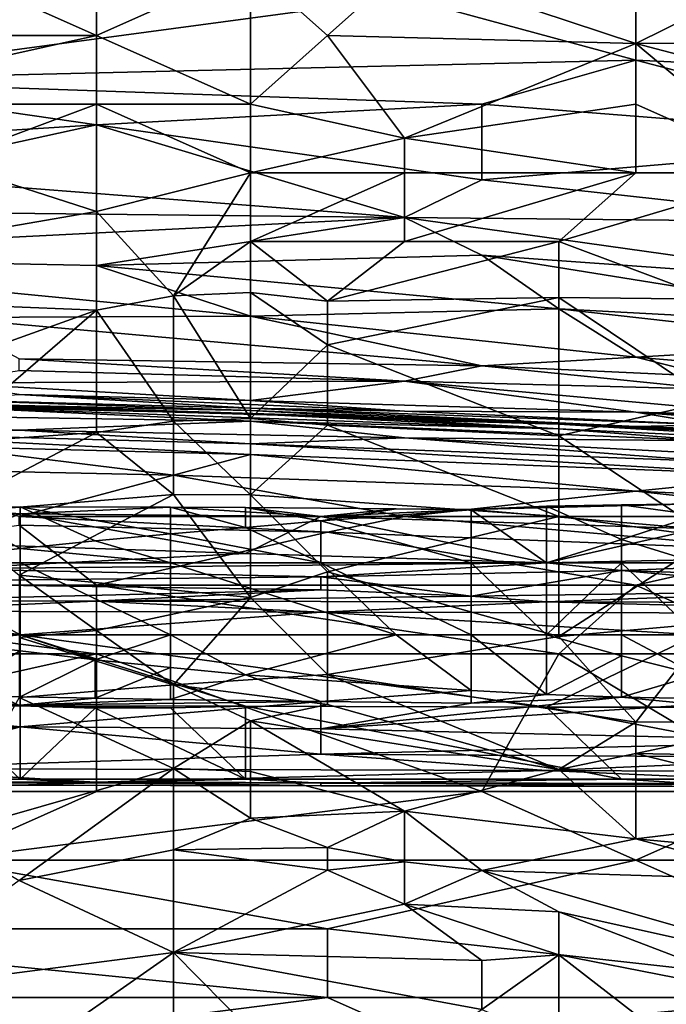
# Model space of a CAD drawing. Extents: x -1.05 to 1.05, y -0.36 to 0.36.
# Tile 181 of 226: x 0.6912 to 0.7396, y 0.2344 to 0.308. Entities that reach past the tile are written whole.
import ezdxf

# ---------------------------------------------------------------- set-up
doc = ezdxf.new("R2010")
doc.units = 0

msp = doc.modelspace()

# ---------------------------------------------------------------- linework, layer by layer
for points in [[(0.696968, 0.306802, 0.816748), (0.68545, 0.311935, 0.819711), (0.673931, 0.306802, 0.817218)], [(0.696968, 0.311935, 0.819674), (0.68545, 0.311935, 0.819711), (0.696968, 0.306802, 0.816748)], [(0.696968, 0.306802, 0.816748), (0.708487, 0.301669, 0.811635), (0.708487, 0.311935, 0.818826)], [(0.696968, 0.311935, 0.819674), (0.696968, 0.306802, 0.816748), (0.708487, 0.311935, 0.818826)], [(0.708487, 0.311935, 0.818826), (0.708487, 0.301669, 0.811635), (0.714246, 0.306802, 0.815861)], [(0.714246, 0.306802, 0.815861), (0.720005, 0.311935, 0.819198), (0.708487, 0.311935, 0.818826)], [(0.714246, 0.306802, 0.815861), (0.737283, 0.306202, 0.814516), (0.720005, 0.311935, 0.819198)], [(0.737283, 0.306202, 0.814516), (0.748802, 0.311935, 0.817838), (0.720005, 0.311935, 0.819198)], [(0.737283, 0.306202, 0.814516), (0.76032, 0.306344, 0.814516), (0.748802, 0.311935, 0.817838)], [(0.720005, 0.30967, 0.642496), (0.673931, 0.303466, 0.613006), (0.67969, 0.311491, 0.642496)], [(0.720005, 0.30967, 0.642496), (0.737283, 0.304965, 0.627751), (0.673931, 0.303466, 0.613006)], [(0.737283, 0.310063, 0.647411), (0.737283, 0.304965, 0.627751), (0.720005, 0.30967, 0.642496)], [(0.737283, 0.310063, 0.647411), (0.748802, 0.309293, 0.647411), (0.748802, 0.304405, 0.627751)], [(0.737283, 0.304965, 0.627751), (0.737283, 0.310063, 0.647411), (0.748802, 0.304405, 0.627751)], [(0.673931, 0.306802, 0.817218), (0.673931, 0.301669, 0.813944), (0.696968, 0.306802, 0.816748)], [(0.673931, 0.301669, 0.813944), (0.696968, 0.301669, 0.813072), (0.696968, 0.306802, 0.816748)], [(0.696968, 0.301669, 0.813072), (0.708487, 0.301669, 0.811635), (0.696968, 0.306802, 0.816748)], [(0.720005, 0.299138, 0.809601), (0.714246, 0.306802, 0.815861), (0.708487, 0.301669, 0.811635)], [(0.737283, 0.306202, 0.814516), (0.714246, 0.306802, 0.815861), (0.720005, 0.299138, 0.809601)], [(0.737283, 0.301669, 0.810912), (0.737283, 0.306202, 0.814516), (0.720005, 0.299138, 0.809601)], [(0.76032, 0.306344, 0.814516), (0.737283, 0.306202, 0.814516), (0.754561, 0.301669, 0.81074)], [(0.737283, 0.306202, 0.814516), (0.748802, 0.296536, 0.805805), (0.754561, 0.301669, 0.81074)], [(0.737283, 0.301669, 0.810912), (0.748802, 0.296536, 0.805805), (0.737283, 0.306202, 0.814516)], [(0.673931, 0.303466, 0.613006), (0.737283, 0.304965, 0.627751), (0.725765, 0.301669, 0.613076)], [(0.725765, 0.301669, 0.613076), (0.737283, 0.304965, 0.627751), (0.76032, 0.298947, 0.608092)], [(0.748802, 0.304405, 0.627751), (0.76032, 0.298947, 0.608092), (0.737283, 0.304965, 0.627751)], [(0.696968, 0.30013, 0.603177), (0.673931, 0.303466, 0.613006), (0.725765, 0.301669, 0.613076)], [(0.673931, 0.303466, 0.613006), (0.696968, 0.30013, 0.603177), (0.673931, 0.29869, 0.593347)], [(0.673931, 0.301669, 0.813944), (0.68545, 0.297352, 0.809601), (0.696968, 0.301669, 0.813072)], [(0.696968, 0.293658, 0.804687), (0.696968, 0.301669, 0.813072), (0.68545, 0.297352, 0.809601)], [(0.696968, 0.30013, 0.603177), (0.725765, 0.301669, 0.613076), (0.725765, 0.296011, 0.588432)], [(0.696968, 0.301669, 0.813072), (0.708487, 0.296536, 0.806516), (0.708487, 0.301669, 0.811635)], [(0.708487, 0.296536, 0.806516), (0.696968, 0.301669, 0.813072), (0.696968, 0.293658, 0.804687)], [(0.708487, 0.296536, 0.806516), (0.720005, 0.299138, 0.809601), (0.708487, 0.301669, 0.811635)], [(0.737283, 0.301669, 0.810912), (0.720005, 0.299138, 0.809601), (0.737283, 0.296536, 0.805925)], [(0.725765, 0.296011, 0.588432), (0.725765, 0.301669, 0.613076), (0.76032, 0.298947, 0.608092)], [(0.748802, 0.296536, 0.805805), (0.737283, 0.301669, 0.810912), (0.737283, 0.296536, 0.805925)], [(0.673931, 0.29869, 0.593347), (0.696968, 0.30013, 0.603177), (0.67969, 0.296352, 0.583517)], [(0.67969, 0.296352, 0.583517), (0.696968, 0.30013, 0.603177), (0.720005, 0.293192, 0.573688)], [(0.696968, 0.30013, 0.603177), (0.725765, 0.296011, 0.588432), (0.720005, 0.293192, 0.573688)], [(0.720005, 0.299138, 0.809601), (0.708487, 0.296536, 0.806516), (0.720005, 0.296536, 0.80693)], [(0.737283, 0.296536, 0.805925), (0.720005, 0.299138, 0.809601), (0.720005, 0.296536, 0.80693)], [(0.725765, 0.296011, 0.588432), (0.76032, 0.298947, 0.608092), (0.754561, 0.292851, 0.578602)], [(0.662413, 0.287683, 0.799772), (0.696968, 0.293658, 0.804687), (0.68545, 0.297352, 0.809601)], [(0.708487, 0.296536, 0.806516), (0.696968, 0.293658, 0.804687), (0.702728, 0.287351, 0.794857)], [(0.708487, 0.291403, 0.800142), (0.708487, 0.296536, 0.806516), (0.702728, 0.287351, 0.794857)], [(0.720005, 0.291403, 0.80087), (0.720005, 0.296536, 0.80693), (0.708487, 0.291403, 0.800142)], [(0.720005, 0.296536, 0.80693), (0.708487, 0.296536, 0.806516), (0.708487, 0.291403, 0.800142)], [(0.720005, 0.296536, 0.80693), (0.720005, 0.291403, 0.80087), (0.737283, 0.296536, 0.805925)], [(0.737283, 0.296536, 0.805925), (0.720005, 0.291403, 0.80087), (0.731524, 0.291403, 0.800156)], [(0.731524, 0.291403, 0.800156), (0.743042, 0.287109, 0.794857), (0.748802, 0.296536, 0.805805)], [(0.748802, 0.296536, 0.805805), (0.737283, 0.296536, 0.805925), (0.731524, 0.291403, 0.800156)], [(0.662413, 0.293831, 0.568773), (0.67969, 0.296352, 0.583517), (0.720005, 0.293192, 0.573688)], [(0.720005, 0.293192, 0.573688), (0.725765, 0.296011, 0.588432), (0.754561, 0.292851, 0.578602)], [(0.662413, 0.293831, 0.568773), (0.720005, 0.293192, 0.573688), (0.662413, 0.290314, 0.549113)], [(0.696968, 0.286282, 0.794857), (0.696968, 0.293658, 0.804687), (0.662413, 0.287683, 0.799772)], [(0.702728, 0.287351, 0.794857), (0.696968, 0.293658, 0.804687), (0.696968, 0.286282, 0.794857)], [(0.662413, 0.290314, 0.549113), (0.720005, 0.293192, 0.573688), (0.696968, 0.289608, 0.549113)], [(0.720005, 0.293192, 0.573688), (0.725765, 0.290392, 0.558943), (0.696968, 0.289608, 0.549113)], [(0.720005, 0.293192, 0.573688), (0.754561, 0.292851, 0.578602), (0.754561, 0.288346, 0.554028)], [(0.725765, 0.290392, 0.558943), (0.720005, 0.293192, 0.573688), (0.754561, 0.288346, 0.554028)], [(0.702728, 0.287351, 0.794857), (0.708487, 0.287612, 0.794857), (0.708487, 0.291403, 0.800142)], [(0.708487, 0.291403, 0.800142), (0.714246, 0.286964, 0.794857), (0.720005, 0.291403, 0.80087)], [(0.708487, 0.287612, 0.794857), (0.714246, 0.286964, 0.794857), (0.708487, 0.291403, 0.800142)], [(0.714246, 0.286964, 0.794857), (0.731524, 0.287218, 0.794857), (0.731524, 0.291403, 0.800156)], [(0.720005, 0.291403, 0.80087), (0.714246, 0.286964, 0.794857), (0.731524, 0.291403, 0.800156)], [(0.731524, 0.287218, 0.794857), (0.743042, 0.287109, 0.794857), (0.731524, 0.291403, 0.800156)], [(0.708487, 0.285831, 0.524539), (0.68545, 0.285742, 0.519624), (0.662413, 0.290314, 0.549113)], [(0.662413, 0.290314, 0.549113), (0.696968, 0.289608, 0.549113), (0.708487, 0.285831, 0.524539)], [(0.696968, 0.289608, 0.549113), (0.725765, 0.290392, 0.558943), (0.731524, 0.286386, 0.534369)], [(0.725765, 0.290392, 0.558943), (0.754561, 0.288346, 0.554028), (0.76032, 0.284845, 0.534369)], [(0.731524, 0.286386, 0.534369), (0.725765, 0.290392, 0.558943), (0.76032, 0.284845, 0.534369)], [(0.696968, 0.289608, 0.549113), (0.731524, 0.286386, 0.534369), (0.708487, 0.285831, 0.524539)], [(0.662413, 0.287683, 0.799772), (0.68545, 0.282159, 0.789942), (0.696968, 0.286282, 0.794857)], [(0.708487, 0.278181, 0.780112), (0.708487, 0.287612, 0.794857), (0.702728, 0.287351, 0.794857)], [(0.708487, 0.287612, 0.794857), (0.714246, 0.283703, 0.789942), (0.714246, 0.286964, 0.794857)], [(0.714246, 0.283703, 0.789942), (0.708487, 0.287612, 0.794857), (0.708487, 0.278181, 0.780112)], [(0.702728, 0.287351, 0.794857), (0.696968, 0.286282, 0.794857), (0.702728, 0.278, 0.780112)], [(0.708487, 0.278181, 0.780112), (0.702728, 0.287351, 0.794857), (0.702728, 0.278, 0.780112)], [(0.714246, 0.286964, 0.794857), (0.714246, 0.283703, 0.789942), (0.731524, 0.287218, 0.794857)], [(0.731524, 0.287218, 0.794857), (0.714246, 0.283703, 0.789942), (0.731524, 0.276887, 0.780112)], [(0.731524, 0.287218, 0.794857), (0.743042, 0.279508, 0.785027), (0.743042, 0.287109, 0.794857)], [(0.743042, 0.279508, 0.785027), (0.731524, 0.287218, 0.794857), (0.731524, 0.276887, 0.780112)], [(0.68545, 0.276347, 0.780112), (0.696968, 0.277146, 0.780112), (0.696968, 0.286282, 0.794857)], [(0.68545, 0.282159, 0.789942), (0.68545, 0.276347, 0.780112), (0.696968, 0.286282, 0.794857)], [(0.696968, 0.286282, 0.794857), (0.696968, 0.277146, 0.780112), (0.702728, 0.278, 0.780112)], [(0.708487, 0.285831, 0.524539), (0.731524, 0.286386, 0.534369), (0.737283, 0.282776, 0.509794)], [(0.731524, 0.286386, 0.534369), (0.76032, 0.284845, 0.534369), (0.754561, 0.283786, 0.524539)], [(0.737283, 0.282776, 0.509794), (0.731524, 0.286386, 0.534369), (0.754561, 0.283786, 0.524539)], [(0.68545, 0.285742, 0.519624), (0.708487, 0.285831, 0.524539), (0.725765, 0.282116, 0.499964)], [(0.691209, 0.282639, 0.49505), (0.68545, 0.285742, 0.519624), (0.725765, 0.282116, 0.499964)], [(0.725765, 0.282116, 0.499964), (0.708487, 0.285831, 0.524539), (0.737283, 0.282776, 0.509794)], [(0.714246, 0.277699, 0.780112), (0.714246, 0.283703, 0.789942), (0.708487, 0.278181, 0.780112)], [(0.714246, 0.277699, 0.780112), (0.731524, 0.276887, 0.780112), (0.714246, 0.283703, 0.789942)], [(0.737283, 0.282776, 0.509794), (0.754561, 0.283786, 0.524539), (0.76032, 0.280833, 0.504879)], [(0.691209, 0.282639, 0.49505), (0.725765, 0.282116, 0.499964), (0.720005, 0.28097, 0.48522)], [(0.691209, 0.282639, 0.49505), (0.720005, 0.28097, 0.48522), (0.691209, 0.281773, 0.48522)], [(0.737283, 0.282776, 0.509794), (0.743042, 0.281328, 0.499964), (0.725765, 0.282116, 0.499964)], [(0.737283, 0.282776, 0.509794), (0.76032, 0.280833, 0.504879), (0.743042, 0.281328, 0.499964)], [(0.720005, 0.28097, 0.48522), (0.68545, 0.280848, 0.470475), (0.691209, 0.281773, 0.48522)], [(0.720005, 0.28097, 0.48522), (0.725765, 0.282116, 0.499964), (0.743042, 0.280388, 0.490135)], [(0.743042, 0.280388, 0.490135), (0.725765, 0.282116, 0.499964), (0.743042, 0.281328, 0.499964)], [(0.68545, 0.280848, 0.470475), (0.720005, 0.28097, 0.48522), (0.708487, 0.279535, 0.455731)], [(0.720005, 0.28097, 0.48522), (0.737283, 0.278672, 0.460645), (0.708487, 0.279535, 0.455731)], [(0.720005, 0.28097, 0.48522), (0.743042, 0.280388, 0.490135), (0.748802, 0.278354, 0.46556)], [(0.720005, 0.28097, 0.48522), (0.748802, 0.278354, 0.46556), (0.737283, 0.278672, 0.460645)], [(0.68545, 0.280848, 0.470475), (0.708487, 0.279535, 0.455731), (0.691209, 0.279975, 0.455731)], [(0.645135, 0.280102, 0.406582), (0.650894, 0.280037, 0.421326), (0.708487, 0.278786, 0.416412)], [(0.645135, 0.280102, 0.406582), (0.708487, 0.278786, 0.416412), (0.67969, 0.279336, 0.391837)], [(0.650894, 0.280037, 0.421326), (0.68545, 0.279573, 0.436071), (0.708487, 0.278786, 0.416412)], [(0.668172, 0.279819, 0.342688), (0.668172, 0.279817, 0.352518), (0.708487, 0.278541, 0.337774)], [(0.68545, 0.279054, 0.327944), (0.668172, 0.279819, 0.342688), (0.708487, 0.278541, 0.337774)], [(0.708487, 0.278541, 0.337774), (0.668172, 0.279817, 0.352518), (0.720005, 0.278214, 0.352518)], [(0.67969, 0.279336, 0.372178), (0.720005, 0.278214, 0.352518), (0.668172, 0.279817, 0.352518)], [(0.68545, 0.279573, 0.436071), (0.691209, 0.279975, 0.455731), (0.708487, 0.278953, 0.431156)], [(0.708487, 0.278786, 0.416412), (0.68545, 0.279573, 0.436071), (0.708487, 0.278953, 0.431156)], [(0.708487, 0.278953, 0.431156), (0.691209, 0.279975, 0.455731), (0.720005, 0.278747, 0.440986)], [(0.691209, 0.279975, 0.455731), (0.708487, 0.279535, 0.455731), (0.720005, 0.278747, 0.440986)], [(0.708487, 0.279535, 0.455731), (0.737283, 0.278672, 0.460645), (0.720005, 0.278747, 0.440986)], [(0.743042, 0.279508, 0.785027), (0.731524, 0.276887, 0.780112), (0.743042, 0.269292, 0.770282)], [(0.662413, 0.278715, 0.308284), (0.68545, 0.279054, 0.327944), (0.708487, 0.277978, 0.318114)], [(0.67969, 0.279336, 0.391837), (0.708487, 0.278786, 0.416412), (0.720005, 0.278154, 0.377093)], [(0.67969, 0.279336, 0.391837), (0.720005, 0.278154, 0.377093), (0.67969, 0.279336, 0.372178)], [(0.67969, 0.279336, 0.372178), (0.720005, 0.278154, 0.377093), (0.720005, 0.278214, 0.352518)], [(0.68545, 0.279054, 0.327944), (0.708487, 0.278541, 0.337774), (0.731524, 0.277414, 0.327944)], [(0.68545, 0.279054, 0.327944), (0.731524, 0.277414, 0.327944), (0.708487, 0.277978, 0.318114)], [(0.708487, 0.278953, 0.431156), (0.720005, 0.278747, 0.440986), (0.743042, 0.277714, 0.436071)], [(0.708487, 0.278953, 0.431156), (0.743042, 0.277714, 0.436071), (0.737283, 0.277593, 0.386922)], [(0.708487, 0.278786, 0.416412), (0.708487, 0.278953, 0.431156), (0.737283, 0.277593, 0.386922)], [(0.720005, 0.278154, 0.377093), (0.708487, 0.278786, 0.416412), (0.737283, 0.277593, 0.386922)], [(0.720005, 0.278747, 0.440986), (0.737283, 0.278672, 0.460645), (0.743042, 0.277714, 0.436071)], [(0.662413, 0.278715, 0.308284), (0.708487, 0.277978, 0.318114), (0.691209, 0.277308, 0.298455)], [(0.702728, 0.278, 0.780112), (0.708487, 0.272491, 0.770282), (0.708487, 0.278181, 0.780112)], [(0.708487, 0.278541, 0.337774), (0.720005, 0.278099, 0.337774), (0.731524, 0.277414, 0.327944)], [(0.720005, 0.278214, 0.352518), (0.720005, 0.278099, 0.337774), (0.708487, 0.278541, 0.337774)], [(0.708487, 0.278181, 0.780112), (0.708487, 0.272491, 0.770282), (0.714246, 0.277699, 0.780112)], [(0.720005, 0.278214, 0.352518), (0.720005, 0.278154, 0.377093), (0.731524, 0.277766, 0.347603)], [(0.720005, 0.278099, 0.337774), (0.720005, 0.278214, 0.352518), (0.731524, 0.277766, 0.347603)], [(0.720005, 0.278154, 0.377093), (0.737283, 0.277593, 0.386922), (0.731524, 0.277766, 0.347603)], [(0.720005, 0.278099, 0.337774), (0.731524, 0.277766, 0.347603), (0.731524, 0.277414, 0.327944)], [(0.737283, 0.278672, 0.460645), (0.748802, 0.278354, 0.46556), (0.766079, 0.276987, 0.460645)], [(0.737283, 0.278672, 0.460645), (0.766079, 0.276987, 0.460645), (0.76032, 0.276914, 0.445901)], [(0.743042, 0.277714, 0.436071), (0.737283, 0.278672, 0.460645), (0.76032, 0.276914, 0.445901)], [(0.673931, 0.27724, 0.29354), (0.691209, 0.277308, 0.298455), (0.708487, 0.276306, 0.29354)], [(0.691209, 0.277308, 0.298455), (0.708487, 0.277978, 0.318114), (0.720005, 0.276748, 0.303369)], [(0.691209, 0.277308, 0.298455), (0.720005, 0.276748, 0.303369), (0.708487, 0.276306, 0.29354)], [(0.696968, 0.277146, 0.780112), (0.702728, 0.27251, 0.770282), (0.702728, 0.278, 0.780112)], [(0.702728, 0.27251, 0.770282), (0.708487, 0.272491, 0.770282), (0.702728, 0.278, 0.780112)], [(0.708487, 0.277978, 0.318114), (0.731524, 0.277414, 0.327944), (0.743042, 0.276533, 0.318114)], [(0.708487, 0.277978, 0.318114), (0.743042, 0.276533, 0.318114), (0.720005, 0.276748, 0.303369)], [(0.714246, 0.277699, 0.780112), (0.708487, 0.272491, 0.770282), (0.731524, 0.27087, 0.770455)], [(0.714246, 0.277699, 0.780112), (0.731524, 0.27087, 0.770455), (0.731524, 0.276887, 0.780112)], [(0.731524, 0.277766, 0.347603), (0.76032, 0.276013, 0.327944), (0.731524, 0.277414, 0.327944)], [(0.76032, 0.276404, 0.347603), (0.731524, 0.277766, 0.347603), (0.754561, 0.276818, 0.377093)], [(0.731524, 0.277766, 0.347603), (0.737283, 0.277593, 0.386922), (0.754561, 0.276818, 0.377093)], [(0.731524, 0.277766, 0.347603), (0.76032, 0.276404, 0.347603), (0.76032, 0.276013, 0.327944)], [(0.731524, 0.277414, 0.327944), (0.76032, 0.276013, 0.327944), (0.743042, 0.276533, 0.318114)], [(0.737283, 0.277593, 0.386922), (0.743042, 0.277714, 0.436071), (0.754561, 0.276976, 0.416412)], [(0.737283, 0.277593, 0.386922), (0.754561, 0.276976, 0.416412), (0.754561, 0.276818, 0.377093)], [(0.708487, 0.276306, 0.29354), (0.708487, 0.275488, 0.288625), (0.673931, 0.27724, 0.29354)], [(0.708487, 0.275488, 0.288625), (0.68545, 0.276108, 0.288625), (0.673931, 0.27724, 0.29354)], [(0.68545, 0.276347, 0.780112), (0.68545, 0.271093, 0.770282), (0.696968, 0.277146, 0.780112)], [(0.68545, 0.271093, 0.770282), (0.702728, 0.27251, 0.770282), (0.696968, 0.277146, 0.780112)], [(0.708487, 0.276306, 0.29354), (0.720005, 0.276748, 0.303369), (0.743042, 0.274984, 0.29354)], [(0.720005, 0.276748, 0.303369), (0.76032, 0.274649, 0.298455), (0.743042, 0.274984, 0.29354)], [(0.720005, 0.276748, 0.303369), (0.743042, 0.276533, 0.318114), (0.76032, 0.274649, 0.298455)], [(0.731524, 0.27087, 0.770455), (0.743042, 0.269292, 0.770282), (0.731524, 0.276887, 0.780112)], [(0.673931, 0.274583, 0.28371), (0.68545, 0.276108, 0.288625), (0.702728, 0.273946, 0.28371)], [(0.68545, 0.276108, 0.288625), (0.708487, 0.275488, 0.288625), (0.702728, 0.273946, 0.28371)], [(0.708487, 0.276306, 0.29354), (0.743042, 0.274984, 0.29354), (0.748802, 0.273928, 0.288625)], [(0.708487, 0.275488, 0.288625), (0.708487, 0.276306, 0.29354), (0.748802, 0.273928, 0.288625)], [(0.702728, 0.273946, 0.28371), (0.708487, 0.275488, 0.288625), (0.737283, 0.272759, 0.28371)], [(0.708487, 0.275488, 0.288625), (0.748802, 0.273928, 0.288625), (0.737283, 0.272759, 0.28371)], [(0.702728, 0.273946, 0.28371), (0.691209, 0.27087, 0.279325), (0.673931, 0.274583, 0.28371)], [(0.720005, 0.27087, 0.280051), (0.691209, 0.27087, 0.279325), (0.702728, 0.273946, 0.28371)], [(0.737283, 0.272759, 0.28371), (0.720005, 0.27087, 0.280051), (0.702728, 0.273946, 0.28371)], [(0.737283, 0.272759, 0.28371), (0.748802, 0.273928, 0.288625), (0.76032, 0.271714, 0.28371)], [(0.68545, 0.271093, 0.770282), (0.691209, 0.266484, 0.760453), (0.702728, 0.27251, 0.770282)], [(0.691209, 0.266484, 0.760453), (0.708487, 0.264817, 0.755538), (0.702728, 0.27251, 0.770282)], [(0.702728, 0.27251, 0.770282), (0.708487, 0.264817, 0.755538), (0.708487, 0.272491, 0.770282)], [(0.708487, 0.264817, 0.755538), (0.714246, 0.266737, 0.760453), (0.708487, 0.272491, 0.770282)], [(0.714246, 0.266737, 0.760453), (0.731524, 0.27087, 0.770455), (0.708487, 0.272491, 0.770282)], [(0.754561, 0.27087, 0.281941), (0.720005, 0.27087, 0.280051), (0.737283, 0.272759, 0.28371)], [(0.76032, 0.271714, 0.28371), (0.754561, 0.27087, 0.281941), (0.737283, 0.272759, 0.28371)], [(0.674404, 0.271041, 0.226188), (0.691262, 0.271061, 0.226188), (0.685643, 0.271524, 0.222453)], [(0.681615, 0.267404, 0.218717), (0.685643, 0.271524, 0.222453), (0.691262, 0.268487, 0.218717)], [(0.685643, 0.271524, 0.222453), (0.691262, 0.271061, 0.226188), (0.691262, 0.271586, 0.222453)], [(0.685643, 0.271524, 0.222453), (0.691262, 0.271586, 0.222453), (0.691262, 0.268487, 0.218717)], [(0.691262, 0.271586, 0.222453), (0.691262, 0.271061, 0.226188), (0.7025, 0.271563, 0.222453)], [(0.691262, 0.271586, 0.222453), (0.7025, 0.271563, 0.222453), (0.7025, 0.269563, 0.218717)], [(0.696881, 0.269057, 0.218717), (0.691262, 0.271586, 0.222453), (0.7025, 0.269563, 0.218717)], [(0.691262, 0.268487, 0.218717), (0.691262, 0.271586, 0.222453), (0.696881, 0.269057, 0.218717)], [(0.691262, 0.271061, 0.226188), (0.713739, 0.270858, 0.226188), (0.7025, 0.271563, 0.222453)], [(0.7025, 0.271563, 0.222453), (0.713739, 0.270858, 0.226188), (0.708119, 0.271534, 0.222453)], [(0.7025, 0.271563, 0.222453), (0.708119, 0.271534, 0.222453), (0.708119, 0.270056, 0.218717)], [(0.7025, 0.269563, 0.218717), (0.7025, 0.271563, 0.222453), (0.708119, 0.270056, 0.218717)], [(0.708119, 0.271534, 0.222453), (0.713739, 0.270858, 0.226188), (0.719358, 0.271442, 0.222453)], [(0.708119, 0.271534, 0.222453), (0.719358, 0.271442, 0.222453), (0.713739, 0.270538, 0.218717)], [(0.708119, 0.270056, 0.218717), (0.708119, 0.271534, 0.222453), (0.713739, 0.270538, 0.218717)], [(0.719358, 0.271442, 0.222453), (0.713739, 0.270858, 0.226188), (0.724977, 0.271394, 0.222453)], [(0.713739, 0.270538, 0.218717), (0.719358, 0.271442, 0.222453), (0.724977, 0.271362, 0.218717)], [(0.713739, 0.270858, 0.226188), (0.741835, 0.269942, 0.229923), (0.724977, 0.271394, 0.222453)], [(0.719358, 0.271442, 0.222453), (0.724977, 0.271394, 0.222453), (0.724977, 0.271362, 0.218717)], [(0.724977, 0.271394, 0.222453), (0.741835, 0.269942, 0.229923), (0.741835, 0.271816, 0.218717)], [(0.724977, 0.271394, 0.222453), (0.741835, 0.271816, 0.218717), (0.736216, 0.271751, 0.218717)], [(0.730596, 0.271632, 0.218717), (0.724977, 0.271394, 0.222453), (0.736216, 0.271751, 0.218717)], [(0.724977, 0.271362, 0.218717), (0.724977, 0.271394, 0.222453), (0.730596, 0.271632, 0.218717)], [(0.730596, 0.271632, 0.218717), (0.730596, 0.267404, 0.215002), (0.724977, 0.271362, 0.218717)], [(0.736216, 0.269156, 0.214982), (0.730596, 0.271632, 0.218717), (0.736216, 0.271751, 0.218717)], [(0.730596, 0.267404, 0.215002), (0.730596, 0.271632, 0.218717), (0.736216, 0.269156, 0.214982)], [(0.736216, 0.271751, 0.218717), (0.741835, 0.271816, 0.218717), (0.741835, 0.270966, 0.214982)], [(0.736216, 0.269156, 0.214982), (0.736216, 0.271751, 0.218717), (0.741835, 0.270966, 0.214982)], [(0.674404, 0.271041, 0.226188), (0.685643, 0.268859, 0.237394), (0.691262, 0.271061, 0.226188)], [(0.685643, 0.268859, 0.237394), (0.708119, 0.268111, 0.241129), (0.691262, 0.271061, 0.226188)], [(0.691209, 0.27087, 0.279325), (0.720005, 0.27087, 0.280051), (0.714246, 0.269709, 0.278795)], [(0.691209, 0.270229, 0.278795), (0.691209, 0.27087, 0.279325), (0.714246, 0.269709, 0.278795)], [(0.691262, 0.271061, 0.226188), (0.708119, 0.268111, 0.241129), (0.713739, 0.270858, 0.226188)], [(0.708119, 0.268111, 0.241129), (0.730596, 0.267407, 0.244864), (0.713739, 0.270858, 0.226188)], [(0.724977, 0.271362, 0.218717), (0.724977, 0.267404, 0.215762), (0.713739, 0.270538, 0.218717)], [(0.713739, 0.270858, 0.226188), (0.730596, 0.267407, 0.244864), (0.741835, 0.269942, 0.229923)], [(0.714246, 0.269709, 0.278795), (0.720005, 0.27087, 0.280051), (0.748802, 0.268327, 0.278795)], [(0.731524, 0.261905, 0.755538), (0.731524, 0.27087, 0.770455), (0.714246, 0.266737, 0.760453)], [(0.720005, 0.27087, 0.280051), (0.754561, 0.27087, 0.281941), (0.748802, 0.268327, 0.278795)], [(0.730596, 0.267404, 0.215002), (0.724977, 0.267404, 0.215762), (0.724977, 0.271362, 0.218717)], [(0.743042, 0.269292, 0.770282), (0.731524, 0.27087, 0.770455), (0.731524, 0.261905, 0.755538)], [(0.741835, 0.270966, 0.214982), (0.741835, 0.267404, 0.212838), (0.736216, 0.269156, 0.214982)], [(0.696968, 0.265737, 0.276181), (0.656653, 0.265737, 0.275993), (0.691209, 0.270229, 0.278795)], [(0.714246, 0.269709, 0.278795), (0.696968, 0.265737, 0.276181), (0.691209, 0.270229, 0.278795)], [(0.708119, 0.270056, 0.218717), (0.713739, 0.267404, 0.216803), (0.7025, 0.269563, 0.218717)], [(0.713739, 0.270538, 0.218717), (0.713739, 0.267404, 0.216803), (0.708119, 0.270056, 0.218717)], [(0.724977, 0.267404, 0.215762), (0.713739, 0.267404, 0.216803), (0.713739, 0.270538, 0.218717)], [(0.730596, 0.267407, 0.244864), (0.77555, 0.268358, 0.237394), (0.741835, 0.269942, 0.229923)], [(0.7025, 0.269563, 0.218717), (0.7025, 0.267404, 0.217558), (0.696881, 0.269057, 0.218717)], [(0.737283, 0.265737, 0.276667), (0.696968, 0.265737, 0.276181), (0.714246, 0.269709, 0.278795)], [(0.713739, 0.267404, 0.216803), (0.7025, 0.267404, 0.217558), (0.7025, 0.269563, 0.218717)], [(0.748802, 0.268327, 0.278795), (0.737283, 0.265737, 0.276667), (0.714246, 0.269709, 0.278795)], [(0.743042, 0.262916, 0.760453), (0.743042, 0.269292, 0.770282), (0.731524, 0.261905, 0.755538)], [(0.691262, 0.268487, 0.218717), (0.691262, 0.267404, 0.2182), (0.681615, 0.267404, 0.218717)], [(0.685643, 0.268859, 0.237394), (0.685643, 0.266951, 0.2486), (0.708119, 0.268111, 0.241129)], [(0.696881, 0.269057, 0.218717), (0.7025, 0.267404, 0.217558), (0.691262, 0.268487, 0.218717)], [(0.7025, 0.267404, 0.217558), (0.691262, 0.267404, 0.2182), (0.691262, 0.268487, 0.218717)], [(0.736216, 0.267404, 0.214133), (0.730596, 0.267404, 0.215002), (0.736216, 0.269156, 0.214982)], [(0.741835, 0.267404, 0.212838), (0.736216, 0.267404, 0.214133), (0.736216, 0.269156, 0.214982)], [(0.708119, 0.268111, 0.241129), (0.685643, 0.266951, 0.2486), (0.730596, 0.267407, 0.244864)], [(0.736216, 0.266842, 0.2486), (0.77555, 0.268358, 0.237394), (0.730596, 0.267407, 0.244864)], [(0.736216, 0.266842, 0.2486), (0.769931, 0.265684, 0.25607), (0.77555, 0.268358, 0.237394)], [(0.76032, 0.265737, 0.277253), (0.737283, 0.265737, 0.276667), (0.748802, 0.268327, 0.278795)], [(0.681615, 0.267404, 0.218717), (0.691262, 0.26202, 0.218163), (0.680023, 0.26202, 0.218815)], [(0.691262, 0.26202, 0.218163), (0.681615, 0.267404, 0.218717), (0.691262, 0.267404, 0.2182)], [(0.730596, 0.267407, 0.244864), (0.685643, 0.266951, 0.2486), (0.713739, 0.266356, 0.252335)], [(0.7025, 0.26202, 0.217447), (0.691262, 0.267404, 0.2182), (0.7025, 0.267404, 0.217558)], [(0.691262, 0.26202, 0.218163), (0.691262, 0.267404, 0.2182), (0.7025, 0.26202, 0.217447)], [(0.719358, 0.26202, 0.216238), (0.7025, 0.267404, 0.217558), (0.713739, 0.267404, 0.216803)], [(0.7025, 0.26202, 0.217447), (0.7025, 0.267404, 0.217558), (0.719358, 0.26202, 0.216238)], [(0.730596, 0.267407, 0.244864), (0.713739, 0.266356, 0.252335), (0.736216, 0.266842, 0.2486)], [(0.724977, 0.26202, 0.215679), (0.713739, 0.267404, 0.216803), (0.724977, 0.267404, 0.215762)], [(0.719358, 0.26202, 0.216238), (0.713739, 0.267404, 0.216803), (0.724977, 0.26202, 0.215679)], [(0.730596, 0.26202, 0.214997), (0.724977, 0.267404, 0.215762), (0.730596, 0.267404, 0.215002)], [(0.724977, 0.26202, 0.215679), (0.724977, 0.267404, 0.215762), (0.730596, 0.26202, 0.214997)], [(0.730596, 0.267404, 0.215002), (0.736216, 0.267404, 0.214133), (0.730596, 0.26202, 0.214997)], [(0.736216, 0.267404, 0.214133), (0.736216, 0.26202, 0.214204), (0.730596, 0.26202, 0.214997)], [(0.741835, 0.26202, 0.213055), (0.736216, 0.267404, 0.214133), (0.741835, 0.267404, 0.212838)], [(0.736216, 0.26202, 0.214204), (0.736216, 0.267404, 0.214133), (0.741835, 0.26202, 0.213055)], [(0.674404, 0.265956, 0.25607), (0.713739, 0.266356, 0.252335), (0.685643, 0.266951, 0.2486)], [(0.674404, 0.265956, 0.25607), (0.713739, 0.265398, 0.259805), (0.713739, 0.266356, 0.252335)], [(0.708487, 0.264817, 0.755538), (0.691209, 0.266484, 0.760453), (0.696968, 0.262345, 0.750623)], [(0.691209, 0.261822, 0.750623), (0.696968, 0.262345, 0.750623), (0.691209, 0.266484, 0.760453)], [(0.714246, 0.266737, 0.760453), (0.708487, 0.264817, 0.755538), (0.714246, 0.259078, 0.745708)], [(0.713739, 0.266356, 0.252335), (0.724977, 0.26492, 0.263541), (0.736216, 0.266842, 0.2486)], [(0.713739, 0.265398, 0.259805), (0.724977, 0.26492, 0.263541), (0.713739, 0.266356, 0.252335)], [(0.731524, 0.261905, 0.755538), (0.714246, 0.266737, 0.760453), (0.714246, 0.259078, 0.745708)], [(0.724977, 0.26492, 0.263541), (0.753073, 0.26531, 0.259805), (0.736216, 0.266842, 0.2486)], [(0.753073, 0.26531, 0.259805), (0.769931, 0.265684, 0.25607), (0.736216, 0.266842, 0.2486)], [(0.616339, 0.260604, 0.274115), (0.656653, 0.265737, 0.275993), (0.696968, 0.260604, 0.274465)], [(0.696968, 0.260604, 0.274465), (0.656653, 0.265737, 0.275993), (0.696968, 0.265737, 0.276181)], [(0.680023, 0.264565, 0.267276), (0.713739, 0.265398, 0.259805), (0.674404, 0.265956, 0.25607)], [(0.731524, 0.260604, 0.274602), (0.696968, 0.265737, 0.276181), (0.737283, 0.265737, 0.276667)], [(0.696968, 0.260604, 0.274465), (0.696968, 0.265737, 0.276181), (0.731524, 0.260604, 0.274602)], [(0.731524, 0.260604, 0.274602), (0.737283, 0.265737, 0.276667), (0.748802, 0.260604, 0.274784)], [(0.748802, 0.260604, 0.274784), (0.737283, 0.265737, 0.276667), (0.76032, 0.265737, 0.277253)], [(0.680023, 0.264565, 0.267276), (0.696881, 0.264539, 0.267276), (0.713739, 0.265398, 0.259805)], [(0.713739, 0.265398, 0.259805), (0.696881, 0.264539, 0.267276), (0.724977, 0.26492, 0.263541)], [(0.696881, 0.264539, 0.267276), (0.730596, 0.264493, 0.267276), (0.724977, 0.26492, 0.263541)], [(0.708487, 0.264817, 0.755538), (0.696968, 0.262345, 0.750623), (0.702728, 0.25829, 0.740793)], [(0.714246, 0.259078, 0.745708), (0.708487, 0.264817, 0.755538), (0.702728, 0.25829, 0.740793)], [(0.724977, 0.26492, 0.263541), (0.730596, 0.264493, 0.267276), (0.753073, 0.26531, 0.259805)], [(0.753073, 0.26531, 0.259805), (0.730596, 0.264493, 0.267276), (0.764312, 0.264391, 0.267276)], [(0.680023, 0.264565, 0.267276), (0.680023, 0.263786, 0.271011), (0.696881, 0.264539, 0.267276)], [(0.680023, 0.263786, 0.271011), (0.713739, 0.26373, 0.271011), (0.696881, 0.264539, 0.267276)], [(0.696881, 0.264539, 0.267276), (0.713739, 0.26373, 0.271011), (0.730596, 0.264493, 0.267276)], [(0.713739, 0.26373, 0.271011), (0.764312, 0.263615, 0.271011), (0.730596, 0.264493, 0.267276)], [(0.730596, 0.264493, 0.267276), (0.764312, 0.263615, 0.271011), (0.764312, 0.264391, 0.267276)], [(0.680023, 0.26202, 0.272862), (0.691262, 0.26202, 0.272845), (0.680023, 0.263786, 0.271011)], [(0.680023, 0.263786, 0.271011), (0.691262, 0.26202, 0.272845), (0.713739, 0.26373, 0.271011)], [(0.691262, 0.26202, 0.272845), (0.741835, 0.26202, 0.272757), (0.713739, 0.26373, 0.271011)], [(0.713739, 0.26373, 0.271011), (0.741835, 0.26202, 0.272757), (0.764312, 0.263615, 0.271011)], [(0.731524, 0.261905, 0.755538), (0.737283, 0.255517, 0.745708), (0.743042, 0.262916, 0.760453)], [(0.748802, 0.255598, 0.750623), (0.743042, 0.262916, 0.760453), (0.737283, 0.255517, 0.745708)], [(0.691262, 0.256733, 0.274746), (0.691262, 0.26202, 0.272845), (0.680023, 0.26202, 0.272862)], [(0.680023, 0.26202, 0.218815), (0.691262, 0.26202, 0.218163), (0.685643, 0.261512, 0.218717)], [(0.680023, 0.26202, 0.272862), (0.685643, 0.256506, 0.274746), (0.691262, 0.256733, 0.274746)], [(0.691262, 0.260836, 0.218717), (0.685643, 0.261512, 0.218717), (0.691262, 0.26202, 0.218163)], [(0.696968, 0.262345, 0.750623), (0.691209, 0.261822, 0.750623), (0.702728, 0.25829, 0.740793)], [(0.7025, 0.26202, 0.217447), (0.696881, 0.260154, 0.218717), (0.691262, 0.26202, 0.218163)], [(0.696881, 0.260154, 0.218717), (0.691262, 0.260836, 0.218717), (0.691262, 0.26202, 0.218163)], [(0.730596, 0.256636, 0.274735), (0.691262, 0.26202, 0.272845), (0.708119, 0.256692, 0.274746)], [(0.708119, 0.256692, 0.274746), (0.691262, 0.26202, 0.272845), (0.691262, 0.256733, 0.274746)], [(0.730596, 0.256636, 0.274735), (0.741835, 0.26202, 0.272757), (0.691262, 0.26202, 0.272845)], [(0.7025, 0.259588, 0.218717), (0.696881, 0.260154, 0.218717), (0.7025, 0.26202, 0.217447)], [(0.719358, 0.26202, 0.216238), (0.708119, 0.259054, 0.218717), (0.7025, 0.26202, 0.217447)], [(0.708119, 0.259054, 0.218717), (0.7025, 0.259588, 0.218717), (0.7025, 0.26202, 0.217447)], [(0.724977, 0.257871, 0.218717), (0.708119, 0.259054, 0.218717), (0.719358, 0.26202, 0.216238)], [(0.714246, 0.259078, 0.745708), (0.737283, 0.255517, 0.745708), (0.731524, 0.261905, 0.755538)], [(0.724977, 0.26202, 0.215679), (0.724977, 0.257871, 0.218717), (0.719358, 0.26202, 0.216238)], [(0.730596, 0.26202, 0.214997), (0.730596, 0.257575, 0.218717), (0.724977, 0.26202, 0.215679)], [(0.730596, 0.257575, 0.218717), (0.724977, 0.257871, 0.218717), (0.724977, 0.26202, 0.215679)], [(0.730596, 0.26202, 0.214997), (0.736216, 0.260458, 0.214982), (0.730596, 0.257575, 0.218717)], [(0.730596, 0.26202, 0.214997), (0.736216, 0.26202, 0.214204), (0.736216, 0.260458, 0.214982)], [(0.730596, 0.256636, 0.274735), (0.758692, 0.256636, 0.274678), (0.741835, 0.26202, 0.272757)], [(0.741835, 0.26202, 0.213055), (0.741835, 0.259051, 0.214982), (0.736216, 0.26202, 0.214204)], [(0.741835, 0.259051, 0.214982), (0.736216, 0.260458, 0.214982), (0.736216, 0.26202, 0.214204)], [(0.685643, 0.261512, 0.218717), (0.691262, 0.260836, 0.218717), (0.685643, 0.257513, 0.222453)], [(0.691209, 0.261822, 0.750623), (0.691209, 0.257344, 0.740793), (0.702728, 0.25829, 0.740793)], [(0.650894, 0.250338, 0.272236), (0.616339, 0.260604, 0.274115), (0.696968, 0.260604, 0.274465)], [(0.696968, 0.250338, 0.272279), (0.650894, 0.250338, 0.272236), (0.696968, 0.260604, 0.274465)], [(0.685643, 0.257513, 0.222453), (0.691262, 0.260836, 0.218717), (0.691262, 0.257411, 0.222453)], [(0.691262, 0.260836, 0.218717), (0.696881, 0.260154, 0.218717), (0.691262, 0.257411, 0.222453)], [(0.696968, 0.250338, 0.272279), (0.696968, 0.260604, 0.274465), (0.725765, 0.250338, 0.272267)], [(0.696968, 0.260604, 0.274465), (0.731524, 0.260604, 0.274602), (0.725765, 0.250338, 0.272267)], [(0.748802, 0.250338, 0.272322), (0.725765, 0.250338, 0.272267), (0.731524, 0.260604, 0.274602)], [(0.730596, 0.257575, 0.218717), (0.736216, 0.260458, 0.214982), (0.736216, 0.257365, 0.218717)], [(0.731524, 0.260604, 0.274602), (0.748802, 0.260604, 0.274784), (0.748802, 0.250338, 0.272322)], [(0.736216, 0.260458, 0.214982), (0.741835, 0.259051, 0.214982), (0.736216, 0.257365, 0.218717)], [(0.691262, 0.257411, 0.222453), (0.696881, 0.260154, 0.218717), (0.696881, 0.257289, 0.222453)], [(0.696881, 0.260154, 0.218717), (0.7025, 0.259588, 0.218717), (0.696881, 0.257289, 0.222453)], [(0.696881, 0.257289, 0.222453), (0.7025, 0.259588, 0.218717), (0.7025, 0.257194, 0.222453)], [(0.7025, 0.259588, 0.218717), (0.708119, 0.259054, 0.218717), (0.7025, 0.257194, 0.222453)], [(0.7025, 0.257194, 0.222453), (0.708119, 0.259054, 0.218717), (0.713739, 0.257041, 0.222453)], [(0.702728, 0.25829, 0.740793), (0.714246, 0.256823, 0.740793), (0.714246, 0.259078, 0.745708)], [(0.708119, 0.259054, 0.218717), (0.724977, 0.257871, 0.218717), (0.713739, 0.257041, 0.222453)], [(0.714246, 0.259078, 0.745708), (0.731524, 0.251977, 0.735878), (0.737283, 0.255517, 0.745708)], [(0.714246, 0.259078, 0.745708), (0.714246, 0.256823, 0.740793), (0.731524, 0.251977, 0.735878)], [(0.736216, 0.257365, 0.218717), (0.741835, 0.259051, 0.214982), (0.741835, 0.257263, 0.218717)], [(0.702728, 0.252049, 0.726049), (0.702728, 0.25829, 0.740793), (0.691209, 0.257344, 0.740793)], [(0.702728, 0.25829, 0.740793), (0.702728, 0.252049, 0.726049), (0.708487, 0.255605, 0.735878)], [(0.714246, 0.256823, 0.740793), (0.702728, 0.25829, 0.740793), (0.708487, 0.255605, 0.735878)], [(0.674404, 0.256983, 0.226188), (0.680023, 0.257645, 0.222453), (0.691262, 0.256774, 0.226188)], [(0.680023, 0.257645, 0.222453), (0.685643, 0.257513, 0.222453), (0.691262, 0.256774, 0.226188)], [(0.685643, 0.257513, 0.222453), (0.691262, 0.257411, 0.222453), (0.691262, 0.256774, 0.226188)], [(0.713739, 0.257041, 0.222453), (0.724977, 0.257871, 0.218717), (0.724977, 0.256938, 0.222453)], [(0.724977, 0.257871, 0.218717), (0.730596, 0.257575, 0.218717), (0.724977, 0.256938, 0.222453)], [(0.724977, 0.256938, 0.222453), (0.730596, 0.257575, 0.218717), (0.736216, 0.257365, 0.218717)], [(0.674404, 0.256983, 0.226188), (0.691262, 0.25516, 0.237394), (0.680023, 0.255223, 0.237394)], [(0.691262, 0.25516, 0.237394), (0.674404, 0.256983, 0.226188), (0.691262, 0.256774, 0.226188)], [(0.68545, 0.247102, 0.716219), (0.702728, 0.252049, 0.726049), (0.691209, 0.257344, 0.740793)], [(0.691262, 0.256733, 0.274746), (0.685643, 0.256506, 0.274746), (0.691262, 0.251251, 0.271426)], [(0.691262, 0.257411, 0.222453), (0.696881, 0.257289, 0.222453), (0.691262, 0.256774, 0.226188)], [(0.696881, 0.257289, 0.222453), (0.7025, 0.257194, 0.222453), (0.691262, 0.256774, 0.226188)], [(0.7025, 0.257194, 0.222453), (0.713739, 0.257041, 0.222453), (0.691262, 0.256774, 0.226188)], [(0.713739, 0.257041, 0.222453), (0.691262, 0.25516, 0.237394), (0.691262, 0.256774, 0.226188)], [(0.691262, 0.25516, 0.237394), (0.713739, 0.257041, 0.222453), (0.713739, 0.254997, 0.237394)], [(0.691262, 0.256733, 0.274746), (0.696881, 0.25654, 0.274746), (0.7025, 0.25658, 0.274746)], [(0.691262, 0.256733, 0.274746), (0.7025, 0.25658, 0.274746), (0.708119, 0.256692, 0.274746)], [(0.696881, 0.25654, 0.274746), (0.691262, 0.256733, 0.274746), (0.691262, 0.251251, 0.271426)], [(0.708119, 0.256692, 0.274746), (0.7025, 0.25658, 0.274746), (0.708119, 0.251251, 0.271486)], [(0.730596, 0.256636, 0.274735), (0.708119, 0.256692, 0.274746), (0.736216, 0.251251, 0.271531)], [(0.736216, 0.251251, 0.271531), (0.708119, 0.256692, 0.274746), (0.708119, 0.251251, 0.271486)], [(0.708487, 0.255605, 0.735878), (0.731524, 0.251977, 0.735878), (0.714246, 0.256823, 0.740793)], [(0.724977, 0.256938, 0.222453), (0.736216, 0.257365, 0.218717), (0.713739, 0.254997, 0.237394)], [(0.736216, 0.257365, 0.218717), (0.741835, 0.256834, 0.222453), (0.713739, 0.254997, 0.237394)], [(0.713739, 0.257041, 0.222453), (0.724977, 0.256938, 0.222453), (0.713739, 0.254997, 0.237394)], [(0.713739, 0.254997, 0.237394), (0.741835, 0.256834, 0.222453), (0.753073, 0.254098, 0.241129)], [(0.736216, 0.257365, 0.218717), (0.741835, 0.257263, 0.218717), (0.741835, 0.256834, 0.222453)], [(0.691262, 0.251251, 0.271426), (0.685643, 0.256506, 0.274746), (0.663166, 0.251251, 0.27147)], [(0.708119, 0.251251, 0.271486), (0.696881, 0.25654, 0.274746), (0.691262, 0.251251, 0.271426)], [(0.7025, 0.25658, 0.274746), (0.696881, 0.25654, 0.274746), (0.708119, 0.251251, 0.271486)], [(0.736216, 0.251251, 0.271531), (0.758692, 0.251251, 0.271595), (0.730596, 0.256636, 0.274735)], [(0.758692, 0.251251, 0.271595), (0.758692, 0.256636, 0.274678), (0.730596, 0.256636, 0.274735)], [(0.674404, 0.252638, 0.252335), (0.680023, 0.255223, 0.237394), (0.691262, 0.25516, 0.237394)], [(0.702728, 0.252049, 0.726049), (0.708487, 0.251825, 0.726049), (0.708487, 0.255605, 0.735878)], [(0.708487, 0.255605, 0.735878), (0.708487, 0.251825, 0.726049), (0.720005, 0.248851, 0.721134)], [(0.708487, 0.255605, 0.735878), (0.720005, 0.248851, 0.721134), (0.731524, 0.251977, 0.735878)], [(0.731524, 0.251977, 0.735878), (0.737283, 0.25316, 0.740793), (0.737283, 0.255517, 0.745708)], [(0.737283, 0.25316, 0.740793), (0.748802, 0.252953, 0.745708), (0.748802, 0.255598, 0.750623)], [(0.737283, 0.255517, 0.745708), (0.737283, 0.25316, 0.740793), (0.748802, 0.255598, 0.750623)], [(0.674404, 0.252638, 0.252335), (0.691262, 0.25516, 0.237394), (0.680023, 0.252058, 0.25607)], [(0.691262, 0.25516, 0.237394), (0.713739, 0.253115, 0.2486), (0.680023, 0.252058, 0.25607)], [(0.691262, 0.25516, 0.237394), (0.713739, 0.254997, 0.237394), (0.713739, 0.253115, 0.2486)], [(0.713739, 0.254997, 0.237394), (0.753073, 0.254098, 0.241129), (0.713739, 0.253115, 0.2486)], [(0.713739, 0.253115, 0.2486), (0.753073, 0.254098, 0.241129), (0.753073, 0.252875, 0.2486)], [(0.680023, 0.252058, 0.25607), (0.713739, 0.253115, 0.2486), (0.730596, 0.251906, 0.25607)], [(0.730596, 0.251906, 0.25607), (0.713739, 0.253115, 0.2486), (0.753073, 0.252875, 0.2486)], [(0.731524, 0.251977, 0.735878), (0.737283, 0.246793, 0.726049), (0.737283, 0.25316, 0.740793)], [(0.737283, 0.25316, 0.740793), (0.754561, 0.248876, 0.740793), (0.748802, 0.252953, 0.745708)], [(0.754561, 0.248876, 0.740793), (0.737283, 0.25316, 0.740793), (0.737283, 0.246793, 0.726049)], [(0.753073, 0.252875, 0.2486), (0.753073, 0.2518, 0.25607), (0.730596, 0.251906, 0.25607)], [(0.680023, 0.252058, 0.25607), (0.696881, 0.251018, 0.263541), (0.674404, 0.251051, 0.263541)], [(0.680023, 0.252058, 0.25607), (0.730596, 0.251906, 0.25607), (0.696881, 0.251018, 0.263541)], [(0.68545, 0.247102, 0.716219), (0.691209, 0.243682, 0.706389), (0.702728, 0.252049, 0.726049)], [(0.691209, 0.243682, 0.706389), (0.702728, 0.245976, 0.711304), (0.702728, 0.252049, 0.726049)], [(0.753073, 0.250906, 0.263541), (0.696881, 0.251018, 0.263541), (0.730596, 0.251906, 0.25607)], [(0.708487, 0.251825, 0.726049), (0.702728, 0.252049, 0.726049), (0.708487, 0.248333, 0.716219)], [(0.702728, 0.245976, 0.711304), (0.708487, 0.248333, 0.716219), (0.702728, 0.252049, 0.726049)], [(0.720005, 0.248851, 0.721134), (0.708487, 0.251825, 0.726049), (0.708487, 0.248333, 0.716219)], [(0.720005, 0.248851, 0.721134), (0.737283, 0.246793, 0.726049), (0.731524, 0.251977, 0.735878)], [(0.753073, 0.2518, 0.25607), (0.753073, 0.250906, 0.263541), (0.730596, 0.251906, 0.25607)], [(0.663166, 0.251251, 0.27147), (0.663166, 0.250961, 0.271011), (0.691262, 0.251251, 0.271426)], [(0.663166, 0.250961, 0.271011), (0.696881, 0.25097, 0.271011), (0.691262, 0.251251, 0.271426)], [(0.663166, 0.25074, 0.267276), (0.674404, 0.251051, 0.263541), (0.691262, 0.250792, 0.267276)], [(0.663166, 0.250961, 0.271011), (0.691262, 0.250792, 0.267276), (0.696881, 0.25097, 0.271011)], [(0.663166, 0.25074, 0.267276), (0.691262, 0.250792, 0.267276), (0.663166, 0.250961, 0.271011)], [(0.674404, 0.251051, 0.263541), (0.696881, 0.251018, 0.263541), (0.691262, 0.250792, 0.267276)], [(0.691262, 0.251251, 0.271426), (0.696881, 0.25097, 0.271011), (0.708119, 0.251251, 0.271486)], [(0.691262, 0.250792, 0.267276), (0.696881, 0.251018, 0.263541), (0.713739, 0.250759, 0.267276)], [(0.691262, 0.250792, 0.267276), (0.713739, 0.250759, 0.267276), (0.696881, 0.25097, 0.271011)], [(0.696881, 0.25097, 0.271011), (0.713739, 0.250938, 0.271011), (0.708119, 0.251251, 0.271486)], [(0.696881, 0.251018, 0.263541), (0.753073, 0.250906, 0.263541), (0.713739, 0.250759, 0.267276)], [(0.696881, 0.25097, 0.271011), (0.713739, 0.250759, 0.267276), (0.713739, 0.250938, 0.271011)], [(0.708119, 0.251251, 0.271486), (0.713739, 0.250938, 0.271011), (0.736216, 0.251251, 0.271531)], [(0.713739, 0.250938, 0.271011), (0.741835, 0.25091, 0.271011), (0.736216, 0.251251, 0.271531)], [(0.713739, 0.250938, 0.271011), (0.713739, 0.250759, 0.267276), (0.741835, 0.25091, 0.271011)], [(0.713739, 0.250759, 0.267276), (0.758692, 0.250664, 0.267276), (0.741835, 0.25091, 0.271011)], [(0.713739, 0.250759, 0.267276), (0.753073, 0.250906, 0.263541), (0.758692, 0.250664, 0.267276)], [(0.736216, 0.251251, 0.271531), (0.741835, 0.25091, 0.271011), (0.758692, 0.251251, 0.271595)], [(0.68545, 0.245204, 0.271922), (0.650894, 0.250338, 0.272236), (0.696968, 0.250338, 0.272279)], [(0.68545, 0.245204, 0.271922), (0.725765, 0.250338, 0.272267), (0.737283, 0.245204, 0.271909)], [(0.68545, 0.245204, 0.271922), (0.696968, 0.250338, 0.272279), (0.725765, 0.250338, 0.272267)], [(0.737283, 0.245204, 0.271909), (0.725765, 0.250338, 0.272267), (0.748802, 0.250338, 0.272322)], [(0.737283, 0.245204, 0.271909), (0.748802, 0.250338, 0.272322), (0.754561, 0.245204, 0.271901)], [(0.708487, 0.248333, 0.716219), (0.714246, 0.246147, 0.711304), (0.720005, 0.248851, 0.721134)], [(0.714246, 0.246147, 0.711304), (0.720005, 0.245085, 0.711304), (0.720005, 0.248851, 0.721134)], [(0.725765, 0.244432, 0.711304), (0.737283, 0.246793, 0.726049), (0.720005, 0.248851, 0.721134)], [(0.720005, 0.245085, 0.711304), (0.725765, 0.244432, 0.711304), (0.720005, 0.248851, 0.721134)], [(0.76032, 0.244658, 0.735878), (0.754561, 0.248876, 0.740793), (0.737283, 0.246793, 0.726049)], [(0.702728, 0.245976, 0.711304), (0.714246, 0.246147, 0.711304), (0.708487, 0.248333, 0.716219)], [(0.725765, 0.244432, 0.711304), (0.748802, 0.243713, 0.726049), (0.737283, 0.246793, 0.726049)], [(0.748802, 0.243713, 0.726049), (0.76032, 0.244658, 0.735878), (0.737283, 0.246793, 0.726049)], [(0.702728, 0.245976, 0.711304), (0.691209, 0.243682, 0.706389), (0.702728, 0.23829, 0.691644)], [(0.702728, 0.245976, 0.711304), (0.714246, 0.244452, 0.706389), (0.714246, 0.246147, 0.711304)], [(0.714246, 0.244452, 0.706389), (0.702728, 0.245976, 0.711304), (0.702728, 0.23829, 0.691644)], [(0.720005, 0.245085, 0.711304), (0.714246, 0.246147, 0.711304), (0.714246, 0.244452, 0.706389)], [(0.662413, 0.240071, 0.270434), (0.68545, 0.245204, 0.271922), (0.714246, 0.240071, 0.270394)], [(0.714246, 0.240071, 0.270394), (0.68545, 0.245204, 0.271922), (0.737283, 0.245204, 0.271909)], [(0.714246, 0.240071, 0.270394), (0.737283, 0.245204, 0.271909), (0.76032, 0.234938, 0.268413)], [(0.720005, 0.245085, 0.711304), (0.714246, 0.244452, 0.706389), (0.720005, 0.241923, 0.701474)], [(0.720005, 0.241923, 0.701474), (0.725765, 0.244432, 0.711304), (0.720005, 0.245085, 0.711304)], [(0.76032, 0.234938, 0.268413), (0.737283, 0.245204, 0.271909), (0.754561, 0.245204, 0.271901)], [(0.720005, 0.241923, 0.701474), (0.714246, 0.244452, 0.706389), (0.702728, 0.23829, 0.691644)], [(0.720005, 0.241923, 0.701474), (0.731524, 0.241346, 0.706389), (0.725765, 0.244432, 0.711304)], [(0.725765, 0.244432, 0.711304), (0.754561, 0.236204, 0.711304), (0.748802, 0.243713, 0.726049)], [(0.754561, 0.236204, 0.711304), (0.725765, 0.244432, 0.711304), (0.731524, 0.241346, 0.706389)], [(0.67969, 0.235317, 0.68673), (0.702728, 0.23829, 0.691644), (0.691209, 0.243682, 0.706389)], [(0.702728, 0.23829, 0.691644), (0.725765, 0.237694, 0.691644), (0.720005, 0.241923, 0.701474)], [(0.731524, 0.241346, 0.706389), (0.720005, 0.241923, 0.701474), (0.731524, 0.238135, 0.696559)], [(0.731524, 0.238135, 0.696559), (0.720005, 0.241923, 0.701474), (0.725765, 0.237694, 0.691644)], [(0.731524, 0.241346, 0.706389), (0.731524, 0.238135, 0.696559), (0.748802, 0.234738, 0.701474)], [(0.731524, 0.241346, 0.706389), (0.748802, 0.234738, 0.701474), (0.754561, 0.236204, 0.711304)], [(0.656653, 0.234938, 0.268697), (0.662413, 0.240071, 0.270434), (0.714246, 0.234938, 0.26868)], [(0.662413, 0.240071, 0.270434), (0.714246, 0.240071, 0.270394), (0.714246, 0.234938, 0.26868)], [(0.714246, 0.234938, 0.26868), (0.714246, 0.240071, 0.270394), (0.76032, 0.234938, 0.268413)], [(0.691209, 0.23024, 0.671985), (0.702728, 0.23829, 0.691644), (0.67969, 0.235317, 0.68673)], [(0.691209, 0.23024, 0.671985), (0.702728, 0.230534, 0.671985), (0.702728, 0.23829, 0.691644)], [(0.702728, 0.23829, 0.691644), (0.725765, 0.234037, 0.681815), (0.725765, 0.237694, 0.691644)], [(0.714246, 0.226646, 0.662155), (0.725765, 0.234037, 0.681815), (0.702728, 0.23829, 0.691644)], [(0.702728, 0.230534, 0.671985), (0.714246, 0.226646, 0.662155), (0.702728, 0.23829, 0.691644)], [(0.725765, 0.234037, 0.681815), (0.731524, 0.238135, 0.696559), (0.725765, 0.237694, 0.691644)], [(0.731524, 0.238135, 0.696559), (0.725765, 0.234037, 0.681815), (0.731524, 0.231567, 0.6769)], [(0.748802, 0.234738, 0.701474), (0.731524, 0.238135, 0.696559), (0.737283, 0.23366, 0.68673)], [(0.731524, 0.231567, 0.6769), (0.737283, 0.23366, 0.68673), (0.731524, 0.238135, 0.696559)], [(0.673931, 0.229805, 0.267275), (0.656653, 0.234938, 0.268697), (0.714246, 0.234938, 0.26868)], [(0.673931, 0.229805, 0.267275), (0.714246, 0.234938, 0.26868), (0.725765, 0.229805, 0.267204)], [(0.725765, 0.229805, 0.267204), (0.714246, 0.234938, 0.26868), (0.76032, 0.234938, 0.268413)], [(0.725765, 0.229805, 0.267204), (0.76032, 0.234938, 0.268413), (0.771839, 0.229805, 0.266907)], [(0.737283, 0.23366, 0.68673), (0.748802, 0.225621, 0.671985), (0.748802, 0.234738, 0.701474)]]:
    msp.add_3dface(points)

doc.saveas('drawing.dxf')
